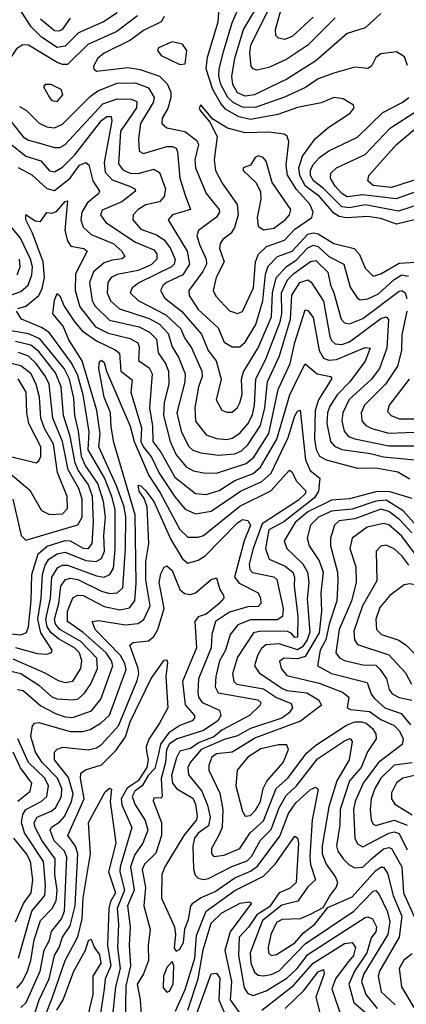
# Model space of a CAD drawing. Extents: x 1308313 to 1441400, y 959662 to 1036319.
# Tile 220 of 256: x 1314221 to 1315702, y 1030588 to 1034363. Entities that reach past the tile are written whole.
import ezdxf

# ---------------------------------------------------------------- set-up
doc = ezdxf.new("R2010")
doc.units = 0

msp = doc.modelspace()

# ---------------------------------------------------------------- linework, layer by layer
at = {"layer": '0CON10XD'}
for points in [[(1315345, 1034373), (1315265, 1034298), (1315235, 1034287.3), (1315212.2, 1034292.3), (1315202.9, 1034302.9), (1315201, 1034325), (1315232.1, 1034435)], [(1314595, 1034389.5), (1314542.7, 1034355), (1314446.9, 1034313.1), (1314395, 1034260.8), (1314365, 1034255.9), (1314305, 1034296.3), (1314265.8, 1034335), (1314225, 1034396.9)], [(1315765, 1033602.7), (1315665, 1033579.4), (1315605, 1033600.3), (1315555, 1033608), (1315473, 1033603), (1315445, 1033608.8), (1315425, 1033621.4), (1315369.2, 1033685), (1315316.2, 1033725), (1315294.2, 1033765), (1315289.8, 1033795), (1315305, 1033839.5), (1315353.3, 1033906.7), (1315401.5, 1033948.5), (1315487.5, 1034005), (1315501.9, 1034025), (1315500, 1034035), (1315459.9, 1034059.9), (1315425, 1034064.6), (1315375.6, 1034044.4), (1315285, 1034026.6), (1315210.4, 1033999.6), (1315105, 1033979.8), (1315060, 1033990), (1315009.8, 1034019.8), (1314991.2, 1034041.2), (1314961.2, 1034095), (1314935.9, 1034175), (1314940.6, 1034219.4), (1314981.1, 1034355), (1314986.8, 1034425)], [(1315707, 1034187), (1315695, 1034220), (1315665, 1034240), (1315605, 1034231.9), (1315585, 1034218.5), (1315568.5, 1034185), (1315555, 1034176.4), (1315505, 1034180.4), (1315425, 1034158.1), (1315365, 1034136.6), (1315316.5, 1034103.5), (1315235, 1034065.6), (1315123.4, 1034026.6), (1315075, 1034027.6), (1315038.5, 1034045), (1315018.2, 1034065), (1314991.6, 1034115), (1314984.2, 1034145.8), (1314985.6, 1034175), (1315002.9, 1034245), (1315035, 1034351.2), (1315054.5, 1034395)], [(1315605, 1034386.2), (1315545, 1034331.9), (1315475, 1034310.5), (1315355, 1034205.6), (1315245, 1034134.4), (1315182.7, 1034105), (1315120.4, 1034075), (1315085, 1034069.6), (1315055, 1034082.8), (1315038.1, 1034115), (1315034, 1034145), (1315044.7, 1034215.3), (1315078.8, 1034325), (1315120.7, 1034395)], [(1315430.1, 1034369.9), (1315325, 1034265.7), (1315245, 1034211.4), (1315175, 1034179), (1315129.3, 1034169.3), (1315115, 1034173.9), (1315107.8, 1034185), (1315102.6, 1034235), (1315106.9, 1034265), (1315180.9, 1034415)], [(1314672.9, 1034377.1), (1314592.9, 1034317.1), (1314482.2, 1034267.8), (1314405, 1034191.2), (1314385, 1034190.6), (1314365, 1034198.4), (1314255, 1034264.8), (1314232.9, 1034267.1), (1314208.6, 1034251.4), (1314172, 1034195), (1314148.1, 1034175), (1314085, 1034174.2), (1314005, 1034154.8), (1313965, 1034155.2), (1313925, 1034165.9), (1313857.3, 1034197.3), (1313815, 1034228.4), (1313785, 1034279.1), (1313765.4, 1034345), (1313762.7, 1034385)], [(1314415, 1034369.2), (1314383.5, 1034325), (1314371.6, 1034318.4), (1314355, 1034320.7), (1314301.5, 1034365)], [(1314774.7, 1034375), (1314763.2, 1034355), (1314695, 1034321.9), (1314645.8, 1034284.2), (1314545, 1034234.3), (1314520.3, 1034215), (1314504.2, 1034185), (1314505, 1034174.4), (1314516, 1034166), (1314635, 1034179.9), (1314682.1, 1034172.1), (1314756.2, 1034146.2), (1314786.6, 1034116.6), (1314800, 1034085), (1314800.7, 1034065), (1314788.1, 1034021.9), (1314766.5, 1033985), (1314766.1, 1033965), (1314785, 1033948.2), (1314853.8, 1033933.8), (1314899.8, 1033899.8), (1314905.6, 1033885), (1314892.2, 1033825), (1314895.2, 1033795), (1314936, 1033696), (1314985.2, 1033635), (1314986.8, 1033625), (1314974.6, 1033605.4), (1314905.5, 1033554.5), (1314899.4, 1033535), (1314910.4, 1033500.4), (1314936.1, 1033445), (1314937.3, 1033425), (1314923.2, 1033396.8), (1314869.4, 1033325), (1314870.6, 1033305), (1314905, 1033252.3), (1314981.7, 1033181.7), (1315005, 1033126.6), (1315035, 1033109.2), (1315065, 1033108.2)], [(1314835, 1034191.3), (1314855, 1034194.3), (1314860.8, 1034245), (1314845, 1034269.3), (1314805, 1034278.4), (1314752.9, 1034255), (1314748.6, 1034245), (1314763.3, 1034225), (1314835, 1034191.3)], [(1314220.5, 1034030.5), (1314247.3, 1034015), (1314296, 1033966), (1314325, 1033952.6), (1314355, 1033948.8), (1314385, 1033961.7), (1314491.2, 1034068.8), (1314520.1, 1034089.9), (1314595, 1034118.9), (1314665, 1034120.4), (1314715, 1034101.3), (1314735.7, 1034065), (1314732.9, 1034045), (1314684.3, 1033965), (1314676, 1033906), (1314679.4, 1033859.4), (1314695, 1033849.3), (1314785, 1033876.5), (1314806.7, 1033876.7), (1314820.1, 1033870.1), (1314826.2, 1033856.2), (1314834.5, 1033755), (1314855, 1033689.5), (1314875.4, 1033635), (1314806.5, 1033615), (1314790, 1033595), (1314863, 1033475), (1314871.1, 1033425), (1314846.6, 1033385), (1314783.7, 1033355), (1314771, 1033345), (1314760.8, 1033325), (1314776.6, 1033295), (1314840.5, 1033245), (1314917.1, 1033157.1), (1314943.1, 1033095), (1314973.2, 1033055), (1314992.8, 1032985), (1314974.3, 1032905), (1314995, 1032865.5), (1315015, 1032857.7), (1315035, 1032858.2), (1315055, 1032875.5), (1315065, 1032894.4), (1315073, 1032927), (1315070.9, 1032985), (1315077.9, 1033012.1), (1315134.4, 1033105), (1315185.8, 1033224.2), (1315189.4, 1033315), (1315203.2, 1033373.2), (1315242.8, 1033417.2), (1315279.7, 1033440.3), (1315325, 1033488), (1315345, 1033498.3), (1315365, 1033493), (1315405, 1033455.4), (1315463, 1033425), (1315487, 1033337), (1315514.7, 1033295), (1315525, 1033288.8), (1315555, 1033292.8), (1315595, 1033311.8), (1315655, 1033367.2), (1315685, 1033384.6), (1315710.1, 1033380.1)], [(1314365, 1034049.6), (1314386.9, 1034075), (1314380, 1034095), (1314341.2, 1034115), (1314318.8, 1034115), (1314311.9, 1034105), (1314335, 1034064.4), (1314345, 1034052.7), (1314365, 1034049.6)], [(1314189.9, 1033969.9), (1314235, 1033914.4), (1314255, 1033901.3), (1314285, 1033893), (1314355, 1033872.5), (1314375, 1033872.5), (1314395, 1033884.8), (1314539.9, 1034040.1), (1314595, 1034058.9), (1314648.5, 1034058.5), (1314669.6, 1034049.6), (1314668.1, 1034025), (1314608, 1033935), (1314600.3, 1033810.3), (1314616.8, 1033786.8), (1314645, 1033774.4), (1314675, 1033772.8), (1314735, 1033789.2), (1314756.6, 1033776.6), (1314780.2, 1033715), (1314774.7, 1033685), (1314756.9, 1033665), (1314705, 1033652.7), (1314674.5, 1033635.5), (1314656.2, 1033615), (1314655.2, 1033595), (1314685, 1033560.2), (1314745, 1033537.5), (1314775, 1033519.3), (1314799.4, 1033485), (1314816.5, 1033443.5), (1314812.6, 1033425), (1314802.4, 1033415), (1314680, 1033355), (1314652, 1033335), (1314644.7, 1033315), (1314675, 1033286.6), (1314780.8, 1033230.8), (1314838, 1033178), (1314852.6, 1033142.6), (1314879.4, 1033105), (1314919.4, 1033015), (1314920, 1032995), (1314906.2, 1032955), (1314891.7, 1032875), (1314895, 1032823.5), (1314935, 1032770.8), (1314975, 1032757.4), (1315015, 1032753.7), (1315035, 1032757.9), (1315065, 1032777.4), (1315095, 1032813), (1315112.6, 1032847.4), (1315121.1, 1032885), (1315125.4, 1032985), (1315165.4, 1033065), (1315218.8, 1033205), (1315225.6, 1033235), (1315224.6, 1033315.4), (1315247.6, 1033365), (1315270.7, 1033389.3), (1315335, 1033436.1), (1315355, 1033439.7), (1315401.2, 1033395), (1315411.2, 1033345), (1315424.6, 1033315)], [(1315755, 1033655.6), (1315671.5, 1033628.5), (1315545, 1033652.8), (1315485, 1033640.9), (1315455, 1033645.7), (1315385.2, 1033715.2), (1315346.1, 1033745), (1315335.6, 1033765), (1315334.9, 1033785), (1315345, 1033808), (1315370, 1033835), (1315405, 1033860), (1315515, 1033911.9), (1315612.5, 1034007.5), (1315685.9, 1034045), (1315711.9, 1034065)], [(1315055, 1033236.6), (1315075, 1033244), (1315116.2, 1033335), (1315124.5, 1033435), (1315136.5, 1033463.5), (1315166.7, 1033493.3), (1315235, 1033517.1), (1315275, 1033560.2), (1315340.3, 1033605), (1315345.9, 1033625), (1315332.5, 1033655), (1315281.5, 1033711.5), (1315246.6, 1033766.6), (1315241.8, 1033805), (1315252.4, 1033895), (1315246.3, 1033916.3), (1315233.7, 1033923.7), (1315175, 1033931.1), (1315085, 1033928.9), (1315017.2, 1033947.2), (1314960.9, 1033980.9), (1314915, 1034036), (1314908.8, 1034025), (1314912.9, 1034015), (1314949.6, 1033969.6), (1314977.6, 1033915), (1314966.1, 1033825), (1314971.7, 1033785), (1314996.7, 1033736.7), (1315054.8, 1033654.8), (1315058.4, 1033615), (1315043.5, 1033566.5), (1315030.9, 1033545), (1314999.3, 1033520.7), (1314988.6, 1033505), (1314987, 1033485), (1315004.1, 1033435), (1314973.4, 1033375), (1314962.1, 1033325), (1314972.7, 1033302.7), (1315025, 1033246), (1315055, 1033236.6)], [(1315735, 1033702), (1315663.4, 1033676.6), (1315535, 1033691.4), (1315475, 1033684.3), (1315455, 1033696.1), (1315429.3, 1033725), (1315411.7, 1033755), (1315412.4, 1033775), (1315434.5, 1033795), (1315545, 1033846.4), (1315641.6, 1033948.4), (1315745, 1034014.5)], [(1314185, 1033888), (1314245, 1033839.4), (1314302, 1033822), (1314335, 1033783.2), (1314355, 1033779.8), (1314385, 1033797.2), (1314432.8, 1033845), (1314535, 1033976.2), (1314555, 1033991.2), (1314571.7, 1033991.7), (1314574.4, 1033975), (1314545.4, 1033815), (1314548.5, 1033778.5), (1314575, 1033748.4), (1314642.1, 1033725), (1314661.8, 1033715), (1314665.4, 1033705), (1314612.8, 1033665), (1314537.2, 1033632.8), (1314530.3, 1033615), (1314550.6, 1033585), (1314665, 1033510), (1314735, 1033480.9), (1314746.2, 1033465), (1314746.3, 1033445), (1314725, 1033423.3), (1314675, 1033401.6), (1314594.4, 1033385.6), (1314571.3, 1033375), (1314559.4, 1033355), (1314556.8, 1033315), (1314569.3, 1033285), (1314603.8, 1033253.8), (1314717.1, 1033217.1), (1314756.3, 1033195), (1314790.2, 1033160.2), (1314805, 1033108.2), (1314829.1, 1033069.1), (1314855.1, 1033005), (1314854.3, 1032975), (1314823.5, 1032855), (1314840.2, 1032785), (1314868.1, 1032728.1), (1314885, 1032712.5), (1314915, 1032702.2), (1314983.3, 1032693.3), (1315045, 1032698.6), (1315070.4, 1032709.6), (1315095, 1032732.3), (1315143.6, 1032806.4), (1315160.7, 1032875), (1315170.8, 1032975), (1315216.5, 1033073.5), (1315258.4, 1033215), (1315263.1, 1033306.9), (1315294.1, 1033355), (1315325, 1033365.2), (1315337, 1033357), (1315385, 1033283.4), (1315408.8, 1033148.8), (1315415, 1033132.9), (1315429.5, 1033119.5), (1315455, 1033117.8), (1315485, 1033127.3), (1315605, 1033217.2), (1315625, 1033223.5), (1315633.6, 1033213.6), (1315627.1, 1033102.9), (1315599.2, 1033025), (1315567.2, 1032982.8), (1315483.5, 1032906.5), (1315459.5, 1032855), (1315455.6, 1032825), (1315464, 1032785), (1315480.6, 1032765), (1315504.8, 1032755.2)], [(1315784.8, 1033764.8), (1315645, 1033719), (1315575, 1033727), (1315554.6, 1033745), (1315558.7, 1033765), (1315665, 1033884.3), (1315785, 1033984.8)], [(1315155, 1033557.2), (1315195, 1033564), (1315238.4, 1033595), (1315254.7, 1033615), (1315260.2, 1033635), (1315188.5, 1033738.5), (1315165, 1033820), (1315154, 1033835), (1315135, 1033840.5), (1315123.1, 1033835), (1315105.8, 1033805), (1315077.1, 1033795), (1315077.3, 1033785), (1315127.4, 1033737.4), (1315143.4, 1033703.4), (1315145.3, 1033675), (1315130.8, 1033605), (1315135, 1033570.6), (1315155, 1033557.2)], [(1314215, 1033795.7), (1314267.7, 1033767.7), (1314325, 1033715.2), (1314355, 1033708.3), (1314414.2, 1033755), (1314450, 1033805), (1314475, 1033815.2), (1314486.4, 1033806.4), (1314501.2, 1033745), (1314527.2, 1033705), (1314523.5, 1033695), (1314505, 1033680.8), (1314480.1, 1033659.9), (1314459, 1033625), (1314456, 1033595), (1314465, 1033568), (1314495, 1033538.8), (1314578.8, 1033505), (1314612.9, 1033475), (1314624.4, 1033455), (1314614, 1033446), (1314575, 1033441.2), (1314545, 1033430.1), (1314504.4, 1033395.6), (1314488.8, 1033355), (1314498.9, 1033285), (1314510.9, 1033265), (1314565, 1033211.4), (1314679.1, 1033185), (1314718, 1033165), (1314745, 1033138.6), (1314751.1, 1033085), (1314780.3, 1033045), (1314790.7, 1033015), (1314792, 1032965), (1314774.9, 1032895), (1314772.5, 1032845), (1314798.1, 1032745), (1314820.3, 1032695), (1314858.3, 1032648.3), (1314886.4, 1032633.6), (1314925.9, 1032625.9), (1314975, 1032624.8), (1315088.5, 1032661.5), (1315117.7, 1032685), (1315175, 1032776.8), (1315211.3, 1032945), (1315256.7, 1033045), (1315275.1, 1033125), (1315315, 1033250), (1315325, 1033247.3), (1315345, 1033220.9), (1315368.8, 1033095), (1315385.3, 1033065), (1315405, 1033057.9), (1315435, 1033059.9), (1315545, 1033106.1), (1315563.4, 1033103.4), (1315545, 1033054.2), (1315485.2, 1032975), (1315436.7, 1032925), (1315408.5, 1032881.5), (1315399.7, 1032855), (1315397.7, 1032815), (1315411.1, 1032745), (1315427.6, 1032727.6), (1315455, 1032714.9), (1315565, 1032699.9), (1315615, 1032686.9), (1315735, 1032675.5)], [(1314214.4, 1033255), (1314245, 1033264.6), (1314294.9, 1033305.1), (1314307.9, 1033332.1), (1314315.7, 1033375), (1314311.7, 1033435), (1314270.8, 1033545), (1314244.2, 1033595), (1314245, 1033615.4), (1314281.1, 1033591.1), (1314301, 1033589), (1314325, 1033623.8), (1314345, 1033621.6), (1314362.6, 1033627.4), (1314395, 1033665.4), (1314405, 1033668), (1314393.8, 1033555), (1314403.8, 1033515), (1314417.7, 1033495), (1314466.7, 1033485), (1314479.6, 1033475), (1314435, 1033388.1), (1314433.9, 1033325), (1314452.2, 1033262.2), (1314511.3, 1033185), (1314560.5, 1033160.5), (1314645, 1033140.6), (1314674.2, 1033124.2), (1314679, 1033109), (1314675.7, 1033055.7), (1314717.5, 1033027.5), (1314729.1, 1033005), (1314718.1, 1032875), (1314730.1, 1032805), (1314731, 1032745), (1314762.1, 1032705), (1314815, 1032608.7), (1314895, 1032546.5), (1314935, 1032542), (1314985, 1032557.8), (1315045, 1032596.5), (1315115, 1032622.3), (1315143.4, 1032646.6), (1315205.7, 1032755), (1315256.4, 1032925), (1315291.7, 1032998.3), (1315315, 1033043.1), (1315360, 1033005), (1315412, 1032995), (1315416.7, 1032986.7), (1315365.1, 1032905), (1315352.4, 1032865), (1315350.8, 1032755), (1315356.2, 1032715), (1315369.6, 1032689.6), (1315395.7, 1032675.7), (1315515, 1032643.4), (1315585, 1032644.8), (1315669.6, 1032629.6), (1315715, 1032602.2)], [(1314102.5, 1033277.5), (1314225, 1033320.3), (1314254.1, 1033345), (1314268.1, 1033385), (1314270.8, 1033415), (1314263.1, 1033445), (1314224.4, 1033525), (1314183.4, 1033575)], [(1315065, 1033108.2), (1315085, 1033126.5), (1315126.2, 1033193.8), (1315152.4, 1033285), (1315162.9, 1033387.1), (1315172.4, 1033417.6), (1315208.9, 1033455), (1315265, 1033474.9), (1315325, 1033540.7), (1315345, 1033545.9), (1315365, 1033541.8), (1315425, 1033505.2), (1315501.8, 1033485), (1315522.5, 1033462.5), (1315545, 1033410), (1315575, 1033380), (1315605, 1033388.1), (1315675, 1033430), (1315784, 1033436)], [(1314212.1, 1033385), (1314223, 1033415), (1314220.6, 1033445)], [(1314183.9, 1031866.1), (1314225, 1031855.6), (1314295, 1031810.8), (1314345, 1031766.2), (1314365, 1031758.8), (1314425, 1031754.5), (1314445, 1031758.4), (1314469, 1031781), (1314493.2, 1031816.8), (1314518.9, 1031875), (1314516.2, 1031915), (1314455, 1031979.3), (1314374.6, 1032025), (1314358.1, 1032045), (1314354.4, 1032065), (1314371.8, 1032125), (1314378.5, 1032191.5), (1314395, 1032215.5), (1314415, 1032221), (1314443.8, 1032216.2), (1314535, 1032171.2), (1314565, 1032163.1), (1314595, 1032165.6), (1314616, 1032185), (1314626.6, 1032335), (1314627.5, 1032455), (1314621, 1032495), (1314592.6, 1032575), (1314524.4, 1032725), (1314529.2, 1032775), (1314516.4, 1032865), (1314460.8, 1033055), (1314409.8, 1033135), (1314387.6, 1033187.6), (1314348.7, 1033235), (1314355, 1033287.5), (1314365, 1033312.5), (1314375, 1033304.4), (1314392.2, 1033265), (1314432.7, 1033202.7), (1314460, 1033170), (1314515, 1033131.4), (1314587.4, 1033097.4), (1314604, 1033084), (1314608.7, 1033015), (1314651.5, 1032981.5), (1314647, 1032935), (1314687.5, 1032797.5), (1314685.7, 1032745), (1314695, 1032723.4), (1314726.5, 1032685), (1314755, 1032624), (1314815, 1032533.3), (1314855, 1032485.7), (1314895, 1032468.5), (1314955, 1032477.9), (1315067.1, 1032555), (1315148.2, 1032591.8), (1315185, 1032624.8), (1315249.7, 1032760.3), (1315275, 1032843.9), (1315285, 1032861.5), (1315295, 1032865.8), (1315315.8, 1032675.8), (1315334.3, 1032635), (1315370.6, 1032605), (1315365.8, 1032555), (1315350, 1032530), (1315232.6, 1032437.4), (1315175, 1032407), (1315162.6, 1032335), (1315177.1, 1032295), (1315237.8, 1032267.8), (1315267, 1032245), (1315273.9, 1032225), (1315272.7, 1032192.7), (1315286.3, 1032075), (1315285.2, 1031995), (1315275, 1031994.2), (1315261.3, 1032011.3), (1315247.1, 1032017.1), (1315145, 1032018.5), (1315117.4, 1032012.6), (1315055, 1031918.7), (1315036, 1031855), (1315041.1, 1031825), (1315053.2, 1031815), (1315155, 1031796.8), (1315205, 1031763.4), (1315260.4, 1031740.4), (1315265.8, 1031725), (1315253.8, 1031705), (1315225, 1031685.2), (1315105, 1031645.3), (1315055, 1031617.2), (1315005, 1031602.9), (1314916.8, 1031565), (1314874.2, 1031515), (1314865.5, 1031495), (1314867.8, 1031467.8), (1314919.5, 1031405), (1314940.9, 1031350.9), (1314951, 1031305), (1314945, 1031271.6), (1314905, 1031244), (1314891, 1031225), (1314884.3, 1031194.3), (1314886.4, 1031106.4), (1314892.9, 1031082.9), (1314905, 1031071.8), (1314925, 1031066.7), (1314945, 1031070.2), (1315034.1, 1031115.9), (1315092.1, 1031137.9), (1315109.2, 1031155), (1315143.3, 1031216.7), (1315185, 1031258.1), (1315215, 1031340.7), (1315241.5, 1031388.5), (1315280.9, 1031425), (1315361.3, 1031528.7), (1315465, 1031598), (1315486.5, 1031606.5), (1315494.1, 1031595), (1315483, 1031525), (1315435.6, 1031445), (1315405.3, 1031345), (1315379.4, 1031195), (1315380.3, 1031165), (1315394.7, 1031124.7), (1315431, 1031075), (1315438.6, 1031055), (1315433.2, 1031036.8), (1315411.4, 1031008.6), (1315382.3, 1030957.7), (1315336.7, 1030933.3), (1315295, 1030915.9), (1315227.2, 1030912.8), (1315205, 1030901.8), (1315182.9, 1030855), (1315173, 1030805), (1315174.8, 1030784.8), (1315185, 1030775.4), (1315205, 1030778.8), (1315275, 1030823.8), (1315308.5, 1030861.5), (1315351.5, 1030895), (1315401.7, 1030958.3), (1315495, 1030999.4), (1315585, 1031100.8), (1315605, 1031114), (1315615, 1031113.3), (1315630.2, 1031090.2), (1315651.2, 1031005), (1315684.4, 1030925), (1315674.6, 1030845), (1315598.8, 1030715), (1315593.7, 1030695), (1315606, 1030635), (1315659.6, 1030585)], [(1315424.6, 1033315), (1315452.5, 1033215), (1315465, 1033200.8), (1315485, 1033196.3), (1315535, 1033217.1), (1315675, 1033322.1), (1315685, 1033324.3), (1315698.3, 1033315), (1315704.2, 1033294.2)], [(1314195, 1031912.8), (1314318.1, 1031858.1), (1314369, 1031829), (1314395, 1031822), (1314425, 1031826.9), (1314455.2, 1031875), (1314458.7, 1031905), (1314450.4, 1031935), (1314431.4, 1031955), (1314369.4, 1031989.4), (1314341.7, 1032011.7), (1314326.1, 1032035), (1314321.2, 1032065), (1314339.3, 1032145), (1314344.2, 1032225), (1314367.7, 1032262.3), (1314385, 1032271.1), (1314405, 1032271.7), (1314515, 1032230.2), (1314544.6, 1032225.4), (1314566.1, 1032235), (1314580.1, 1032259.9), (1314587.5, 1032332.5), (1314587.2, 1032485), (1314574.2, 1032535), (1314545.7, 1032605.7), (1314483.2, 1032713.2), (1314486.9, 1032783.1), (1314464.2, 1032925), (1314442.2, 1033002.2), (1314419, 1033049), (1314333.6, 1033163.6), (1314305, 1033182.6), (1314228.2, 1033215), (1314209.5, 1033245)], [(1315704.5, 1033245), (1315685.4, 1033155), (1315684.2, 1033095), (1315667.7, 1033035), (1315622.8, 1032965), (1315542.3, 1032885), (1315529.1, 1032855), (1315532.1, 1032825), (1315547.4, 1032807.4), (1315570, 1032795), (1315635, 1032778.1), (1315765, 1032782.1)], [(1314205.3, 1031955.3), (1314287.8, 1031932.2), (1314325, 1031930), (1314342.9, 1031937.1), (1314345.4, 1031945), (1314302.3, 1032012.3), (1314290.8, 1032065), (1314304, 1032145), (1314308.5, 1032235), (1314318.5, 1032271.5), (1314333, 1032295), (1314365, 1032314.9), (1314395, 1032321.6), (1314475, 1032289.3), (1314514.4, 1032285.6), (1314535, 1032297.6), (1314546, 1032325), (1314543.1, 1032385), (1314549.6, 1032455), (1314542.7, 1032515), (1314520.4, 1032585), (1314471.6, 1032655), (1314458, 1032688), (1314446.8, 1032785), (1314432.2, 1032845), (1314428.6, 1032911.4), (1314411.6, 1032985), (1314392.1, 1033025), (1314298.9, 1033138.9), (1314255, 1033157.9), (1314075, 1033188.6)], [(1314165, 1032011.2), (1314225.5, 1032004.5), (1314246.9, 1032013.1), (1314254.9, 1032035.1), (1314265.1, 1032135), (1314267.8, 1032235), (1314291.7, 1032315), (1314326.2, 1032343.8), (1314395, 1032366.1), (1314415, 1032364.4), (1314465, 1032337.2), (1314485, 1032335.2), (1314498.9, 1032355), (1314504.2, 1032435), (1314499.8, 1032535), (1314485, 1032578.8), (1314445.4, 1032635.4), (1314433.3, 1032663.3), (1314414.7, 1032764.7), (1314389.1, 1032845), (1314379.6, 1032955), (1314358.6, 1033008.6), (1314295, 1033090.4), (1314263.8, 1033115), (1314205, 1033128.9)], [(1314194.8, 1032525), (1314227.3, 1032385), (1314245, 1032366.9), (1314444.3, 1032425.7), (1314460.2, 1032455), (1314460, 1032525), (1314447.5, 1032565), (1314406.4, 1032636.4), (1314385.3, 1032745.3), (1314348.2, 1032835), (1314334.7, 1032965), (1314320.7, 1032995), (1314285, 1033044.8), (1314255, 1033072.3), (1314217, 1033087)], [(1314178.2, 1032628.2), (1314259.6, 1032559.6), (1314305, 1032480.8), (1314335.8, 1032465.8), (1314385, 1032468.4), (1314405, 1032489.2), (1314403.5, 1032535), (1314366.4, 1032626.4), (1314351.1, 1032735), (1314316.8, 1032795), (1314302, 1032835), (1314297.5, 1032915), (1314285, 1032964.6), (1314264.9, 1033005), (1314225, 1033036.3), (1314095, 1033065.9)], [(1314213.1, 1031795), (1314235, 1031791), (1314302.3, 1031732.3), (1314357.9, 1031702.1), (1314395, 1031689.4), (1314425, 1031687), (1314496.7, 1031713.3), (1314532.6, 1031757.4), (1314577.6, 1031885), (1314573.3, 1031905), (1314552.3, 1031935), (1314465, 1032012.7), (1314404.2, 1032055), (1314404.6, 1032095), (1314424.4, 1032145.6), (1314443.6, 1032156.4), (1314465, 1032155.7), (1314545, 1032113.2), (1314605, 1032100.5), (1314642.4, 1032107.6), (1314661.7, 1032135), (1314667.2, 1032202.8), (1314663.8, 1032465), (1314581.2, 1032741.2), (1314572.2, 1032802.2), (1314569.1, 1032855), (1314544.2, 1032915), (1314524.8, 1033025), (1314527.5, 1033052.5), (1314535, 1033057.8), (1314545, 1033048.9), (1314554.2, 1033015), (1314644.9, 1032805), (1314659.1, 1032745), (1314716.1, 1032615), (1314759.2, 1032549.2), (1314835, 1032408.4), (1314865, 1032378.6), (1314905, 1032378.3), (1314925, 1032385.7), (1315065, 1032497.3), (1315183.2, 1032556.8), (1315255, 1032635.9), (1315265, 1032628.2), (1315280.3, 1032595), (1315317, 1032557), (1315315, 1032544.8), (1315289, 1032521), (1315150, 1032430), (1315115.5, 1032335.5), (1315100.6, 1032275), (1315102.3, 1032255), (1315113.5, 1032243.5), (1315195, 1032226.2), (1315206.2, 1032216.2), (1315230, 1032105), (1315228.4, 1032075), (1315207.6, 1032062.4), (1315105, 1032062), (1315056.8, 1032043.2), (1315027.3, 1032005), (1315009.1, 1031945), (1314986.6, 1031905), (1314972.9, 1031845), (1314969.7, 1031805), (1314981.3, 1031781.3), (1315134, 1031755), (1315144.6, 1031745), (1315142.3, 1031735), (1315101.8, 1031695), (1314995, 1031638.9), (1314965, 1031613.3), (1314908.7, 1031591.3), (1314875, 1031568.7), (1314835, 1031558.7), (1314822.3, 1031532.3), (1314802.9, 1031465), (1314806.9, 1031435), (1314823.7, 1031413.7), (1314885, 1031378.2), (1314894.9, 1031355), (1314901.6, 1031308.4), (1314898.1, 1031295), (1314850.2, 1031235), (1314777.2, 1031115), (1314766.2, 1031085), (1314764.8, 1030995), (1314813.9, 1030885), (1314817.5, 1030855), (1314812.6, 1030802.6), (1314821.1, 1030791.1), (1314835, 1030798.8), (1314848.8, 1030825), (1314853.5, 1030876.5), (1314867.3, 1030912.7), (1314876.7, 1030963.3), (1314884.7, 1030975), (1314913.5, 1030996.5), (1314970.2, 1031019.8), (1315045, 1031073.2), (1315105, 1031097.6), (1315132.6, 1031117.4), (1315218, 1031232), (1315250.6, 1031319.4), (1315279.3, 1031360.7), (1315335, 1031411.2), (1315355, 1031419.6), (1315365, 1031411.2), (1315342.1, 1031295), (1315332.3, 1031155), (1315335, 1031123.3), (1315354.8, 1031065), (1315325, 1031038.3), (1315286.7, 1030983.3), (1315225, 1030967.2), (1315151, 1030909), (1315104.6, 1030785), (1315106.4, 1030745), (1315121.2, 1030711.2), (1315135, 1030699.8), (1315155, 1030696.4), (1315185, 1030702.1), (1315215, 1030716.2), (1315315, 1030819.6), (1315500.8, 1030945), (1315575, 1031021.3), (1315585, 1031024.2), (1315598.6, 1031008.6), (1315628.8, 1030945), (1315638.3, 1030905), (1315631.1, 1030855), (1315539.9, 1030705), (1315529.9, 1030675), (1315546.4, 1030625), (1315591, 1030571)], [(1314285, 1032663.8), (1314295, 1032671.1), (1314301.8, 1032688.2), (1314302.4, 1032725), (1314256.8, 1032815), (1314248.3, 1032855), (1314245.6, 1032935), (1314215.8, 1032985.8)], [(1315713.6, 1032985), (1315636.4, 1032885), (1315630.1, 1032860.1), (1315643.6, 1032845), (1315675, 1032832.1), (1315765, 1032832.5)], [(1315504.8, 1032755.2), (1315635, 1032729.3), (1315765, 1032728.6)], [(1314155, 1032696), (1314285, 1032663.8)], [(1314210, 1030650), (1314231.6, 1030675), (1314251.8, 1030715), (1314264.3, 1030755), (1314276.8, 1030835), (1314301.1, 1030908.9), (1314346.2, 1030955), (1314361.6, 1030985), (1314365.1, 1031025), (1314356, 1031085), (1314356.8, 1031145), (1314307.2, 1031215), (1314280, 1031265), (1314276.1, 1031285), (1314287.8, 1031305), (1314342.1, 1031327.9), (1314358.6, 1031341.4), (1314381.5, 1031385), (1314382.9, 1031415), (1314366.7, 1031455), (1314307.6, 1031515), (1314282.1, 1031555), (1314264.2, 1031615), (1314269.7, 1031655), (1314279.4, 1031665), (1314295, 1031667.6), (1314415, 1031633.1), (1314465, 1031633.2), (1314491.5, 1031641.5), (1314533.4, 1031666.6), (1314565, 1031695.8), (1314629.1, 1031870.9), (1314623.8, 1031895), (1314607.1, 1031925), (1314510.4, 1032025), (1314499.4, 1032055), (1314525, 1032059.6), (1314625, 1032042.7), (1314675, 1032048), (1314697.3, 1032062.7), (1314720.9, 1032115), (1314704.7, 1032215.3), (1314704.9, 1032285), (1314716.3, 1032355), (1314709.2, 1032495), (1314697.5, 1032527.5), (1314678.3, 1032555), (1314675, 1032578), (1314685, 1032576.2), (1314705, 1032556.5), (1314735, 1032515.2), (1314800.2, 1032370.2), (1314845, 1032295.9), (1314865, 1032279.4), (1314905, 1032290.4), (1314932.2, 1032307.8), (1315055, 1032434.2), (1315075, 1032446), (1315095, 1032443.3), (1315105, 1032424.4), (1315081, 1032365), (1315044.6, 1032225), (1315062.4, 1032202.4), (1315134.1, 1032165), (1315144.2, 1032145), (1315145.3, 1032125), (1315135, 1032113.5), (1315095, 1032111.6), (1315025, 1032091.4), (1314971.2, 1032055), (1314956.8, 1032005), (1314954, 1031955), (1314906.6, 1031835), (1314903.9, 1031783.9), (1314906.4, 1031765), (1314920.4, 1031745), (1314986, 1031716), (1314992.1, 1031695), (1314980.4, 1031675), (1314925, 1031637.8), (1314825, 1031605.6), (1314795, 1031586.7), (1314783.9, 1031565), (1314779.7, 1031515), (1314763.5, 1031453.5)], [(1315725, 1032526.7), (1315635, 1032554.2), (1315585, 1032552), (1315485, 1032526), (1315415, 1032521.2), (1315325, 1032476), (1315275.9, 1032435), (1315234.8, 1032365), (1315244.8, 1032335), (1315306.3, 1032276.3), (1315323.1, 1032245), (1315329.2, 1032205), (1315321.8, 1032141.8), (1315332.4, 1032015), (1315322.3, 1031985), (1315305, 1031957.7), (1315285, 1031946.3), (1315215, 1031969.3), (1315164.2, 1031965.8), (1315148, 1031952), (1315131.6, 1031925), (1315120, 1031885), (1315138.3, 1031858.3), (1315225, 1031799.5), (1315245, 1031791.1), (1315321.3, 1031781.3), (1315366.2, 1031755), (1315377.2, 1031735), (1315297.3, 1031672.7), (1315125, 1031609.8), (1315035, 1031554.6), (1314975, 1031547.7), (1314957, 1031535), (1314945.4, 1031505), (1314945.2, 1031485), (1314987.7, 1031397.7), (1314999.4, 1031335), (1314996.3, 1031265), (1314983.5, 1031236.5), (1314955.3, 1031185), (1314955.4, 1031165), (1314964.4, 1031155), (1315005, 1031159.6), (1315065, 1031184.4), (1315103.8, 1031245), (1315155, 1031290.9), (1315203.2, 1031415), (1315248.1, 1031455), (1315319.3, 1031550.7), (1315355, 1031580.7), (1315472.7, 1031657.3), (1315505, 1031670.9), (1315531.2, 1031671.2), (1315548.8, 1031665), (1315572.4, 1031645), (1315585.8, 1031625), (1315586.9, 1031605), (1315553.9, 1031556.1), (1315528.6, 1031495), (1315484.6, 1031445), (1315449.3, 1031335), (1315447.3, 1031275), (1315434.5, 1031195), (1315440, 1031175), (1315460.3, 1031145), (1315482.6, 1031122.6), (1315505, 1031111.1), (1315535, 1031113.4), (1315568.6, 1031145), (1315615, 1031183.7), (1315635, 1031189), (1315645, 1031184.7), (1315685.1, 1031115.1), (1315691.1, 1031015), (1315735.5, 1030915)], [(1315775, 1032383.7), (1315689.7, 1032479.7), (1315625, 1032521.2), (1315585, 1032517.3), (1315495, 1032486.6), (1315415, 1032478), (1315365.9, 1032455), (1315334.8, 1032425), (1315322.3, 1032375), (1315329.6, 1032345), (1315368.2, 1032288.2), (1315384.1, 1032245), (1315374.6, 1032165), (1315377.8, 1032095), (1315367.8, 1032012.2), (1315315, 1031921.4), (1315285, 1031912.2), (1315234, 1031915), (1315216.4, 1031903.6), (1315223.1, 1031875), (1315245, 1031848.9), (1315368.8, 1031818.8), (1315457.5, 1031785), (1315481.8, 1031765), (1315475, 1031724.5), (1315488.3, 1031718.3), (1315560.9, 1031710.9), (1315605, 1031679.2), (1315655, 1031656.3), (1315675.9, 1031635), (1315689.5, 1031605), (1315686.7, 1031583.3), (1315595, 1031514.8), (1315537.2, 1031435), (1315506.5, 1031365), (1315499.9, 1031335), (1315504.4, 1031225), (1315515, 1031203.2), (1315535, 1031192), (1315635, 1031244), (1315655, 1031248.7), (1315675, 1031242.2), (1315705, 1031179.8)], [(1315723.2, 1032395), (1315677.6, 1032445), (1315635, 1032477.3), (1315605, 1032486.3), (1315505, 1032448.9), (1315445, 1032440.8), (1315427.6, 1032425), (1315411.9, 1032375), (1315411.2, 1032345), (1315438, 1032245), (1315439.6, 1032210.4), (1315436, 1032135), (1315406.7, 1032045), (1315394.4, 1031985.6), (1315372, 1031945), (1315362.4, 1031885), (1315415.6, 1031855.6), (1315551.8, 1031821.8), (1315567.4, 1031777.4), (1315580.2, 1031760.2), (1315619.5, 1031725), (1315682.7, 1031702.7), (1315718.6, 1031658.6)], [(1315752.5, 1032292.5), (1315685, 1032382.7), (1315635, 1032426.3), (1315615, 1032431.1), (1315552.4, 1032417.6), (1315494.8, 1032375), (1315485.2, 1032335), (1315508.1, 1032265), (1315509.8, 1032205), (1315492.5, 1032135), (1315445.4, 1032025), (1315431.7, 1031935), (1315446, 1031916), (1315465, 1031906.3), (1315535, 1031889.7), (1315585, 1031888.4), (1315601.4, 1031871.4), (1315625.6, 1031835), (1315636.4, 1031795), (1315648.3, 1031778.3), (1315675, 1031763.6), (1315723.2, 1031753.2)], [(1315711.5, 1032271.5), (1315685, 1032307.4), (1315655, 1032334.2), (1315625, 1032348.7), (1315605, 1032343.8), (1315586.2, 1032325), (1315588.7, 1032211.3), (1315533.9, 1032115), (1315501.1, 1032018.9), (1315503.1, 1031985), (1315515, 1031967.4), (1315635, 1031927.4), (1315698.6, 1031858.6), (1315721.4, 1031815)], [(1314225, 1030574.8), (1314245.9, 1030594.1), (1314299.3, 1030715), (1314315, 1030794.6), (1314335, 1030834.1), (1314343.1, 1030866.9), (1314381.9, 1030915), (1314392.9, 1030945), (1314402.4, 1031152.4), (1314392.9, 1031175), (1314353.2, 1031215), (1314338.3, 1031255), (1314343, 1031267), (1314375, 1031287), (1314392.6, 1031307.4), (1314419.3, 1031365), (1314425.9, 1031395), (1314407.8, 1031457.8), (1314354.5, 1031525), (1314354.1, 1031555), (1314365, 1031566.2), (1314386.2, 1031573.8), (1314485, 1031562.8), (1314515, 1031570.4), (1314535, 1031583.5), (1314600.3, 1031655), (1314670.8, 1031829.2), (1314677.2, 1031855), (1314674.4, 1031875), (1314642.7, 1031965), (1314655.3, 1031974.7), (1314715, 1031981), (1314735, 1031997.5), (1314750.7, 1032025), (1314774.3, 1032105), (1314755.2, 1032205), (1314761.3, 1032238.7), (1314775, 1032263.6), (1314785, 1032268.4), (1314805, 1032251.2), (1314835, 1032177.9), (1314852.3, 1032162.3), (1314875, 1032158.7), (1314895, 1032165.2), (1314955, 1032216.2), (1314975, 1032222.9), (1314988.2, 1032178.2), (1315002.4, 1032155), (1315003.1, 1032145), (1314985.2, 1032125), (1314935, 1032084.1), (1314905, 1032073.9), (1314891.5, 1032055), (1314898.8, 1031955), (1314844.3, 1031825), (1314855.3, 1031735.3), (1314891.4, 1031695), (1314891.2, 1031685), (1314882.1, 1031675), (1314835, 1031656.8), (1314792, 1031628), (1314760.7, 1031585), (1314752.5, 1031547.5), (1314738.3, 1031491.7), (1314713.5, 1031465), (1314690.5, 1031425), (1314662.2, 1031405), (1314651.6, 1031385), (1314662.2, 1031355), (1314701.9, 1031291.9), (1314712.4, 1031255), (1314693, 1031205), (1314661, 1031159), (1314645.1, 1031115), (1314659.4, 1031025), (1314634.6, 1030965), (1314643.9, 1030885), (1314640.4, 1030815), (1314645.4, 1030735), (1314628.1, 1030658.1), (1314625.6, 1030515)], [(1315905, 1031720.4), (1315918.6, 1031731.4), (1315931.4, 1031755), (1315939, 1031835), (1315913.4, 1031945), (1315846.9, 1032026.9), (1315775, 1032168.3), (1315742.2, 1032195), (1315715, 1032199.8), (1315694.1, 1032195.9), (1315639.1, 1032155), (1315601, 1032109), (1315585.2, 1032065), (1315588.1, 1032025), (1315607.3, 1032005), (1315673.9, 1031983.9), (1315702, 1031965), (1315821.6, 1031841.6), (1315837.6, 1031805), (1315845, 1031757.1), (1315853.5, 1031745), (1315885, 1031721.8), (1315905, 1031720.4)], [(1314275, 1030540.4), (1314295.3, 1030605), (1314334.1, 1030685.9), (1314354.1, 1030775), (1314372.1, 1030805), (1314385.1, 1030845), (1314415, 1030888.1), (1314433.3, 1030965), (1314443.6, 1031165), (1314434.4, 1031194.4), (1314405.2, 1031235), (1314467.7, 1031375), (1314453.8, 1031455), (1314455.6, 1031474.4), (1314472.9, 1031487.1), (1314535, 1031505.9), (1314589.4, 1031560.6), (1314626.3, 1031613.7), (1314645, 1031670.4), (1314725, 1031837.3), (1314775, 1031906.9), (1314785, 1031908.8), (1314787.2, 1031897.2), (1314780.8, 1031845), (1314789.1, 1031725), (1314757.2, 1031665), (1314715.3, 1031604.7), (1314705.7, 1031575), (1314706.8, 1031556.8), (1314713.8, 1031525), (1314708.2, 1031495), (1314675, 1031444.6), (1314633.4, 1031416.6), (1314609.9, 1031375), (1314612.6, 1031352.6), (1314650.2, 1031265), (1314606, 1031115), (1314604.7, 1031095), (1314623.1, 1031025), (1314594.9, 1030955), (1314599.8, 1030895), (1314596.1, 1030805), (1314606.5, 1030725), (1314587.8, 1030655), (1314576.5, 1030545)], [(1314217.3, 1030765), (1314268.2, 1030945), (1314317.5, 1031005), (1314320.1, 1031045), (1314312.3, 1031135), (1314239.5, 1031245), (1314228.7, 1031285), (1314233.1, 1031315), (1314245, 1031334.5), (1314302.9, 1031365), (1314324.8, 1031385), (1314332.2, 1031425), (1314317.8, 1031455), (1314255.1, 1031515), (1314214.4, 1031605)], [(1315085, 1031309.3), (1315105, 1031311.9), (1315125, 1031331.7), (1315143.1, 1031365), (1315154.3, 1031415), (1315167.2, 1031442.8), (1315230.2, 1031515), (1315251.1, 1031565), (1315245, 1031581.9), (1315213, 1031583), (1315145, 1031566.7), (1315094.7, 1031535), (1315054.1, 1031485.9), (1315049.6, 1031425), (1315075, 1031327.5), (1315085, 1031309.3)], [(1314214.1, 1031365.9), (1314261.7, 1031405), (1314268.4, 1031435), (1314224.7, 1031494.7), (1314196.9, 1031555)], [(1315725, 1031513.9), (1315655, 1031504), (1315605, 1031454.4), (1315581.3, 1031415), (1315567.7, 1031375), (1315563.7, 1031335), (1315567.8, 1031295), (1315575, 1031278.9), (1315585, 1031273.1), (1315655, 1031293.8), (1315704.8, 1031274.8)], [(1314763.5, 1031453.5), (1314766.6, 1031383.4), (1314761.7, 1031378.3), (1314735, 1031378.8), (1314732.5, 1031367.5), (1314764.2, 1031284.2), (1314764.5, 1031235), (1314743.1, 1031166.9), (1314699.7, 1031125), (1314690.5, 1031105), (1314702.9, 1031035), (1314696.5, 1030965), (1314720.6, 1030875), (1314713.8, 1030815), (1314715.2, 1030755), (1314695.5, 1030704.5), (1314671.4, 1030665), (1314682.5, 1030605), (1314690.3, 1030495)], [(1315745, 1031468.1), (1315688.5, 1031455), (1315665, 1031436.9), (1315645, 1031398.6), (1315645.3, 1031375), (1315658, 1031355), (1315725, 1031313.9)], [(1314305, 1030507), (1314347.2, 1030615), (1314394.9, 1030755), (1314443.8, 1030846.2), (1314460.8, 1030915), (1314465, 1030995.6), (1314493.1, 1031165), (1314484.4, 1031285), (1314548, 1031402), (1314565, 1031415.8), (1314572.5, 1031412.5), (1314568.3, 1031365), (1314589.8, 1031205), (1314561.4, 1031095), (1314588.2, 1031015), (1314568.5, 1030981.5), (1314562.2, 1030955), (1314557, 1030815), (1314569.9, 1030735), (1314548.7, 1030685), (1314544.9, 1030645.1), (1314529.4, 1030545)], [(1314205, 1030903.9), (1314235.6, 1030974.4), (1314264.7, 1031015.3), (1314272, 1031065), (1314262.6, 1031135), (1314246.7, 1031165), (1314198.4, 1031225)], [(1314818.6, 1030561.4), (1314854.9, 1030645), (1314892, 1030765), (1314898.5, 1030851.5), (1314935.7, 1030944.3), (1315045, 1031023.7), (1315155, 1031079.2), (1315199.5, 1031125), (1315275, 1031232.1), (1315285, 1031224.5), (1315289.4, 1031205), (1315280.6, 1031055), (1315255, 1031031.1), (1315215, 1031015.5), (1315178.6, 1030961.4), (1315129, 1030931), (1315097.2, 1030882.8), (1315062.1, 1030845), (1315059.2, 1030775), (1315081.2, 1030651.2), (1315095, 1030629.5), (1315115, 1030621.5), (1315165, 1030639), (1315245, 1030687.5), (1315284.1, 1030725), (1315325, 1030778.5), (1315412.1, 1030835), (1315545, 1030920.9), (1315555, 1030923.1), (1315572.1, 1030915), (1315588.4, 1030885), (1315584.7, 1030865), (1315567.5, 1030842.5), (1315551.2, 1030785), (1315503.8, 1030715), (1315481.5, 1030665), (1315501.2, 1030595), (1315565, 1030539.2)], [(1314865.1, 1030564.9), (1314904.8, 1030685.2), (1314923.4, 1030796.6), (1314955, 1030899.2), (1314995, 1030938.4), (1315065.5, 1030975.5), (1315100.9, 1030980.9), (1315108.9, 1030975), (1315027.3, 1030865), (1315006.6, 1030793.4), (1315032.4, 1030675), (1315027.2, 1030605), (1315075, 1030538.9)], [(1314363.7, 1030565), (1314387.3, 1030605), (1314428.9, 1030715), (1314473.3, 1030795), (1314485, 1030832.5), (1314495, 1030837.1), (1314506.2, 1030806.2), (1314526.8, 1030776.8), (1314532.4, 1030745), (1314501, 1030695), (1314501.8, 1030625), (1314482.5, 1030545)], [(1315148.1, 1030565), (1315270.4, 1030659.6), (1315345, 1030745.8), (1315465, 1030820.9), (1315494.4, 1030824.4), (1315508, 1030805), (1315499.8, 1030775), (1315475, 1030744.8), (1315431.1, 1030685), (1315417.2, 1030647.2), (1315451.4, 1030545)], [(1315725, 1030781.7), (1315692.8, 1030757.2), (1315674.8, 1030725), (1315683, 1030655), (1315730.8, 1030575)], [(1314785, 1030634.6), (1314795, 1030637.9), (1314809.4, 1030665), (1314811.1, 1030735), (1314805, 1030751.2), (1314785, 1030728.6), (1314771.9, 1030695), (1314771.4, 1030651.4), (1314785, 1030634.6)], [(1314893.9, 1030535), (1314955, 1030703.9), (1314975, 1030707.6), (1314988.3, 1030688.3), (1314983.6, 1030605), (1315022.1, 1030515)], [(1315238.6, 1030571.4), (1315309.9, 1030640.1), (1315365, 1030712.6), (1315385, 1030721.2), (1315387.2, 1030705), (1315355.5, 1030615), (1315375, 1030540)]]:
    msp.add_lwpolyline(points, dxfattribs=at)

doc.saveas('drawing.dxf')
